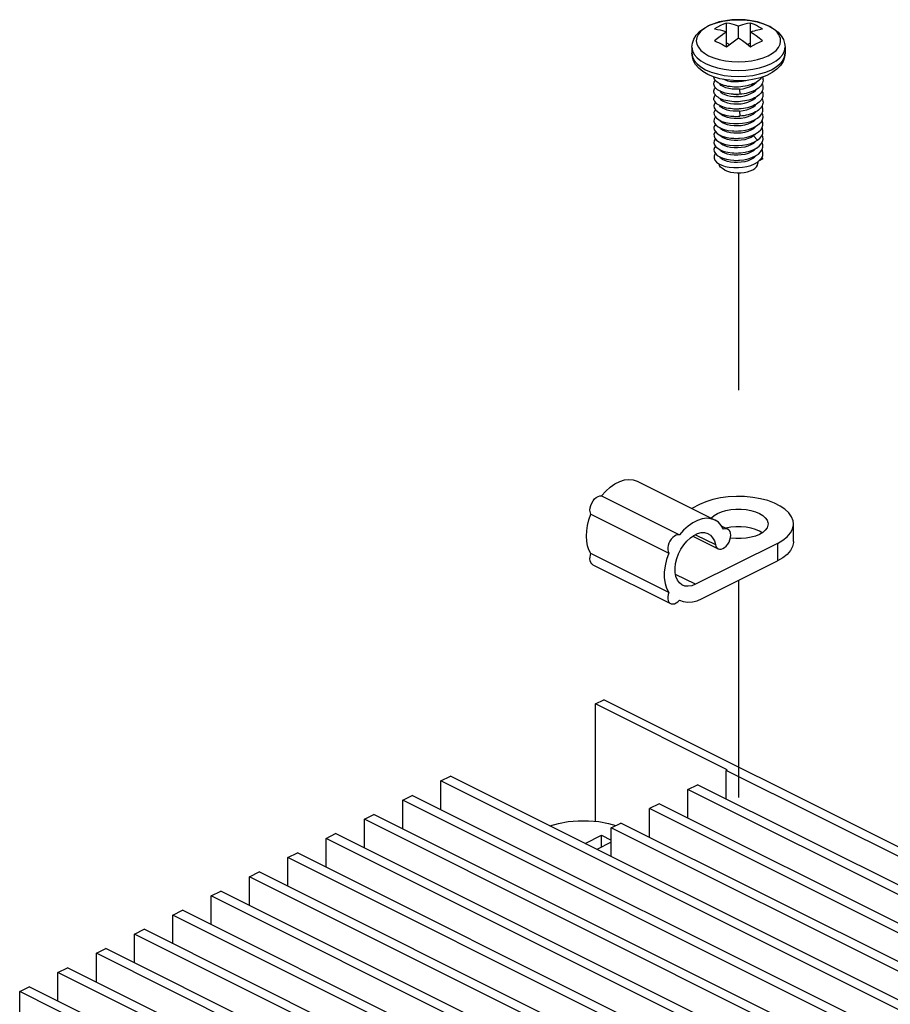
# Paper-space layout '005_EXP_CORICANT_PE_DRAWING_3_1' of a CAD drawing. Header units: millimetres. Extents: x 6 to 413, y 7 to 290.
# Tile 222 of 228: x 212.24 to 221.5, y 176.65 to 187.13. Entities that reach past the tile are written whole.
import ezdxf

# ---------------------------------------------------------------- set-up
doc = ezdxf.new("R2010")
doc.units = ezdxf.units.MM
doc.header["$LTSCALE"] = 23.1
doc.linetypes.add('DASHED', pattern=[0.2, 0.1, -0.1])
for name, color, linetype in [('000_OFFSET-LINES', 7, 'CONTINUOUS'), ('124100000594A_M3X7_NYLOK_BL267', 7, 'CONTINUOUS'), ('125500000149A_CD_3_4_BL278', 7, 'CONTINUOUS'), ('22_00636_8_604_BL286', 7, 'CONTINUOUS'), ('SCREW_ACCTON_TOMAHAWK_15__BL289', 7, 'CONTINUOUS')]:
    doc.layers.add(name, color=color, linetype=linetype)

# ---------------------------------------------------------------- blocks, each defined once
blk = doc.blocks.new('124100000594A_M3X7_NYLOK_BL267', base_point=(219.888, 186.312))
at = {"layer": '124100000594A_M3X7_NYLOK_BL267', "color": 7, "linetype": 'Continuous'}
for p, q in [((219.76, 186.837), (219.76, 187.091)), ((220.015, 186.837), (220.015, 187.091)), ((220.205, 187.061), (220.151, 187.084)), ((220.152, 187.084), (220.214, 187.058)), ((219.888, 186.932), (219.888, 187.059)), ((220.22, 187.053), (220.205, 187.061)), ((219.76, 186.881), (219.793, 186.864)), ((219.982, 186.864), (220.015, 186.881)), ((219.393, 186.834), (219.393, 186.769)), ((220.383, 186.834), (220.383, 186.769)), ((219.538, 186.659), (219.597, 186.634)), ((219.57, 186.743), (219.624, 186.721)), ((219.624, 186.721), (219.684, 186.702)), ((219.538, 186.594), (219.597, 186.569)), ((219.597, 186.634), (219.663, 186.613)), ((219.597, 186.569), (219.663, 186.549)), ((220.041, 186.599), (220.112, 186.613)), ((220.041, 186.534), (220.112, 186.549)), ((219.907, 186.477), (219.833, 186.478)), ((219.965, 186.525), (220.041, 186.534)), ((219.98, 186.481), (219.967, 186.477)), ((220.076, 186.46), (220.059, 186.451)), ((220.091, 186.47), (220.076, 186.46)), ((220.188, 186.533), (220.122, 186.509)), ((219.898, 186.387), (219.901, 186.333)), ((219.741, 186.329), (219.771, 186.319)), ((219.741, 186.251), (219.77, 186.241)), ((219.864, 186.332), (219.838, 186.332)), ((219.864, 186.332), (219.888, 186.332)), ((219.901, 186.333), (219.888, 186.332)), ((219.698, 186.2), (219.689, 186.211)), ((219.698, 186.122), (219.689, 186.134)), ((219.898, 186.153), (219.939, 186.159)), ((219.898, 186.153), (219.901, 186.099)), ((220.074, 186.148), (220.068, 186.141)), ((219.698, 186.044), (219.689, 186.056)), ((219.838, 186.021), (219.888, 186.021)), ((219.888, 186.099), (219.901, 186.099)), ((220.074, 186.071), (220.068, 186.063)), ((219.698, 185.966), (219.689, 185.979)), ((220.074, 185.992), (220.068, 185.985)), ((220.101, 185.932), (220.124, 185.954)), ((219.698, 185.888), (219.689, 185.9)), ((219.698, 185.81), (219.689, 185.823)), ((220.07, 185.908), (220.048, 185.89)), ((220.048, 185.89), (220.09, 185.846)), ((220.075, 185.837), (220.068, 185.829)), ((220.074, 185.914), (220.07, 185.908)), ((219.698, 185.732), (219.689, 185.745)), ((219.838, 185.787), (219.888, 185.787)), ((220.099, 185.697), (220.123, 185.719)), ((219.654, 185.612), (219.678, 185.594)), ((220.095, 185.616), (220.095, 185.6)), ((220.145, 185.647), (220.102, 185.622)), ((220.132, 185.653), (220.145, 185.647)), ((220.145, 185.647), (220.138, 185.664))]:
    blk.add_line(p, q, dxfattribs=at)
for points in [[(219.393, 186.834), (219.398, 186.877), (219.413, 186.92), (219.439, 186.963), (219.478, 187.004), (219.529, 187.04), (219.588, 187.07), (219.653, 187.094), (219.722, 187.111), (219.794, 187.122), (219.868, 187.126), (219.942, 187.125), (220.015, 187.117), (220.085, 187.104), (220.152, 187.084)], [(219.624, 187.084), (219.57, 187.061), (219.525, 187.034), (219.488, 187.004), (219.461, 186.971), (219.444, 186.937), (219.439, 186.902), (219.444, 186.867), (219.461, 186.833), (219.488, 186.8), (219.525, 186.77), (219.57, 186.743)], [(220.151, 187.084), (220.091, 187.102), (220.026, 187.115), (219.958, 187.124), (219.888, 187.126), (219.817, 187.124), (219.749, 187.115), (219.684, 187.102), (219.624, 187.084)], [(219.76, 187.091), (219.729, 187.078), (219.697, 187.063), (219.665, 187.046), (219.633, 187.028)], [(219.888, 187.059), (219.867, 187.066), (219.844, 187.073), (219.819, 187.08), (219.791, 187.086), (219.76, 187.091)], [(220.015, 187.091), (219.984, 187.086), (219.956, 187.08), (219.931, 187.073), (219.908, 187.066), (219.888, 187.059)], [(220.079, 187.063), (220.057, 187.074), (220.036, 187.083), (220.015, 187.091)], [(219.633, 187.028), (219.664, 187.023), (219.692, 187.017), (219.717, 187.01), (219.74, 187.003), (219.76, 186.995)], [(219.76, 186.995), (219.74, 186.982), (219.717, 186.967), (219.692, 186.948), (219.664, 186.926), (219.633, 186.9)], [(220.015, 186.995), (220.036, 187.003), (220.057, 187.009), (220.076, 187.015), (220.094, 187.019), (220.111, 187.023), (220.127, 187.025), (220.142, 187.028)], [(220.142, 186.9), (220.108, 186.929), (220.075, 186.954), (220.044, 186.976), (220.015, 186.995)], [(220.142, 187.028), (220.121, 187.04), (220.1, 187.052), (220.079, 187.063)], [(220.09, 186.702), (220.15, 186.72), (220.204, 186.743), (220.25, 186.769), (220.287, 186.799), (220.314, 186.832), (220.33, 186.866), (220.336, 186.898), (220.334, 186.927), (220.325, 186.952), (220.313, 186.973), (220.299, 186.992), (220.284, 187.008), (220.267, 187.021), (220.251, 187.033), (220.235, 187.044), (220.22, 187.053)], [(220.214, 187.058), (220.266, 187.027), (220.31, 186.992), (220.343, 186.954), (220.365, 186.914), (220.378, 186.874), (220.383, 186.834)], [(219.633, 186.9), (219.654, 186.892), (219.675, 186.883), (219.697, 186.872)], [(219.697, 186.872), (219.718, 186.861), (219.739, 186.849), (219.76, 186.837)], [(219.76, 186.837), (219.802, 186.871), (219.845, 186.903), (219.888, 186.932)], [(219.888, 186.932), (219.93, 186.904), (219.972, 186.872), (220.015, 186.837)], [(220.015, 186.837), (220.049, 186.857), (220.081, 186.874), (220.112, 186.888), (220.142, 186.9)], [(219.393, 186.834), (219.399, 186.795), (219.417, 186.757), (219.447, 186.722), (219.487, 186.688), (219.538, 186.659)], [(219.393, 186.769), (219.399, 186.73), (219.417, 186.693), (219.447, 186.657), (219.487, 186.624), (219.538, 186.594)], [(219.561, 186.545), (219.509, 186.576), (219.465, 186.611), (219.432, 186.649), (219.41, 186.689), (219.397, 186.729), (219.393, 186.769)], [(220.112, 186.613), (220.179, 186.634), (220.238, 186.659), (220.288, 186.688), (220.329, 186.722), (220.358, 186.757), (220.377, 186.795), (220.383, 186.834)], [(220.112, 186.549), (220.179, 186.569), (220.238, 186.594), (220.288, 186.624), (220.329, 186.657), (220.358, 186.693), (220.377, 186.73), (220.383, 186.769)], [(220.383, 186.769), (220.378, 186.726), (220.362, 186.682), (220.336, 186.64), (220.297, 186.599), (220.247, 186.563), (220.188, 186.533)], [(219.684, 186.702), (219.749, 186.689), (219.817, 186.68), (219.887, 186.678), (219.957, 186.68)], [(219.957, 186.68), (220.025, 186.688), (220.09, 186.702)], [(219.69, 186.499), (219.623, 186.519), (219.561, 186.545)], [(219.663, 186.613), (219.735, 186.599), (219.81, 186.589), (219.888, 186.586), (219.965, 186.589), (220.041, 186.599)], [(219.663, 186.549), (219.735, 186.534), (219.81, 186.525), (219.888, 186.522), (219.965, 186.525)], [(219.649, 186.474), (219.641, 186.483), (219.634, 186.493), (219.63, 186.504), (219.627, 186.514), (219.627, 186.518)], [(219.645, 186.4), (219.637, 186.41), (219.632, 186.421), (219.628, 186.431), (219.627, 186.442), (219.627, 186.452), (219.63, 186.463), (219.635, 186.473), (219.641, 186.482)], [(219.701, 186.44), (219.685, 186.447), (219.672, 186.456), (219.659, 186.464), (219.649, 186.474)], [(219.705, 186.428), (219.69, 186.444), (219.689, 186.446)], [(219.833, 186.478), (219.76, 186.486), (219.69, 186.499)], [(219.838, 186.41), (219.82, 186.412), (219.798, 186.414), (219.776, 186.417), (219.756, 186.422), (219.736, 186.427), (219.718, 186.433), (219.701, 186.44)], [(219.808, 186.467), (219.773, 186.474), (219.741, 186.485), (219.727, 186.492)], [(219.967, 186.477), (219.928, 186.469), (219.888, 186.464), (219.847, 186.464), (219.808, 186.467)], [(220.059, 186.451), (220.041, 186.443), (220.022, 186.435), (220.001, 186.429), (219.98, 186.423), (219.958, 186.418), (219.935, 186.415), (219.912, 186.412), (219.888, 186.41)], [(220.122, 186.509), (220.053, 186.492), (219.981, 186.481), (219.907, 186.477)], [(220.033, 186.426), (220.057, 186.443), (220.075, 186.46)], [(220.117, 186.492), (220.105, 186.481), (220.091, 186.47)], [(220.139, 186.444), (220.132, 186.432), (220.123, 186.42), (220.112, 186.409)], [(220.134, 186.514), (220.127, 186.503), (220.117, 186.492)], [(220.141, 186.516), (220.145, 186.507), (220.148, 186.494), (220.149, 186.482), (220.147, 186.469), (220.144, 186.456), (220.139, 186.444)], [(220.139, 186.443), (220.143, 186.434), (220.147, 186.421), (220.148, 186.409), (220.148, 186.396), (220.146, 186.383), (220.141, 186.371)], [(219.648, 186.319), (219.639, 186.329), (219.633, 186.339), (219.629, 186.35), (219.627, 186.36), (219.627, 186.371), (219.629, 186.381), (219.633, 186.391), (219.639, 186.402), (219.642, 186.404)], [(219.693, 186.365), (219.678, 186.373), (219.665, 186.382), (219.654, 186.391), (219.645, 186.4)], [(219.689, 186.368), (219.699, 186.355), (219.717, 186.341), (219.741, 186.329)], [(219.838, 186.332), (219.832, 186.333), (219.809, 186.335), (219.787, 186.337), (219.766, 186.341), (219.746, 186.346), (219.727, 186.352), (219.709, 186.358), (219.693, 186.365)], [(219.821, 186.388), (219.785, 186.393), (219.753, 186.402), (219.726, 186.414), (219.705, 186.428)], [(219.898, 186.387), (219.859, 186.386), (219.821, 186.388)], [(219.888, 186.41), (219.866, 186.41), (219.842, 186.41), (219.838, 186.41)], [(219.898, 186.387), (219.936, 186.392), (219.971, 186.4), (220.004, 186.412), (220.033, 186.426)], [(220.051, 186.369), (220.032, 186.361), (220.012, 186.354), (219.991, 186.348), (219.97, 186.343), (219.947, 186.339), (219.924, 186.335), (219.901, 186.333)], [(219.916, 186.311), (219.953, 186.318), (219.988, 186.327), (220.019, 186.34), (220.046, 186.356)], [(220.046, 186.356), (220.068, 186.374), (220.074, 186.381)], [(220.112, 186.409), (220.099, 186.398), (220.084, 186.388), (220.068, 186.378), (220.051, 186.369)], [(220.116, 186.335), (220.104, 186.324), (220.09, 186.313), (220.074, 186.304), (220.057, 186.295)], [(220.141, 186.371), (220.135, 186.358), (220.126, 186.346), (220.116, 186.335)], [(220.138, 186.365), (220.141, 186.36), (220.146, 186.348), (220.148, 186.335), (220.148, 186.322), (220.147, 186.309), (220.143, 186.297)], [(219.642, 186.248), (219.635, 186.258), (219.63, 186.268), (219.627, 186.279), (219.627, 186.289), (219.628, 186.3), (219.632, 186.31), (219.637, 186.32), (219.642, 186.326)], [(219.642, 186.248), (219.631, 186.232), (219.627, 186.211), (219.63, 186.19)], [(219.704, 186.205), (219.688, 186.212), (219.674, 186.22), (219.661, 186.229), (219.651, 186.238), (219.642, 186.248)], [(219.698, 186.285), (219.683, 186.293), (219.67, 186.301), (219.658, 186.31), (219.648, 186.319)], [(219.689, 186.29), (219.698, 186.278), (219.717, 186.264), (219.741, 186.251)], [(219.838, 186.254), (219.817, 186.256), (219.795, 186.258), (219.773, 186.262), (219.753, 186.266), (219.733, 186.272), (219.715, 186.278), (219.698, 186.285)], [(219.77, 186.241), (219.804, 186.234), (219.84, 186.23), (219.878, 186.23), (219.916, 186.233)], [(219.771, 186.319), (219.804, 186.312), (219.84, 186.308), (219.878, 186.308), (219.916, 186.311)], [(219.888, 186.254), (219.862, 186.254), (219.838, 186.254)], [(219.888, 186.332), (219.878, 186.332), (219.855, 186.332)], [(220.057, 186.295), (220.039, 186.286), (220.019, 186.279), (219.999, 186.272), (219.977, 186.267), (219.955, 186.262), (219.932, 186.258), (219.909, 186.256), (219.888, 186.254)], [(219.916, 186.233), (219.953, 186.24), (219.988, 186.25), (220.019, 186.263), (220.046, 186.278)], [(220.108, 186.249), (220.095, 186.239), (220.08, 186.229), (220.063, 186.219), (220.045, 186.211)], [(220.046, 186.278), (220.068, 186.296), (220.073, 186.303)], [(220.143, 186.297), (220.137, 186.285), (220.129, 186.272), (220.12, 186.261), (220.108, 186.249)], [(220.139, 186.288), (220.139, 186.286), (220.144, 186.274), (220.148, 186.261), (220.149, 186.249), (220.147, 186.236), (220.144, 186.223), (220.139, 186.211)], [(219.642, 186.17), (219.635, 186.161), (219.627, 186.14), (219.628, 186.119), (219.638, 186.098)], [(219.63, 186.19), (219.643, 186.169), (219.663, 186.15), (219.691, 186.133)], [(219.691, 186.133), (219.725, 186.119), (219.764, 186.108), (219.807, 186.101), (219.838, 186.099)], [(219.741, 186.173), (219.717, 186.185), (219.698, 186.2)], [(219.838, 186.176), (219.824, 186.177), (219.802, 186.18), (219.78, 186.183), (219.759, 186.187), (219.74, 186.192), (219.721, 186.198), (219.704, 186.205)], [(219.898, 186.153), (219.864, 186.152), (219.83, 186.153), (219.797, 186.157), (219.768, 186.164), (219.741, 186.173)], [(220.068, 186.141), (220.047, 186.123), (220.02, 186.107), (219.988, 186.094), (219.954, 186.084), (219.916, 186.077), (219.878, 186.074), (219.841, 186.074), (219.804, 186.078)], [(219.888, 186.176), (219.87, 186.176), (219.847, 186.176), (219.838, 186.176)], [(220.045, 186.211), (220.026, 186.203), (220.006, 186.196), (219.984, 186.19), (219.962, 186.186), (219.94, 186.182), (219.917, 186.179), (219.894, 186.177), (219.888, 186.176)], [(220.051, 186.136), (220.032, 186.128), (220.012, 186.121), (219.992, 186.114), (219.97, 186.109), (219.947, 186.105), (219.924, 186.102), (219.901, 186.099)], [(219.939, 186.159), (219.977, 186.168), (220.012, 186.181), (220.041, 186.197)], [(220.041, 186.197), (220.064, 186.215), (220.073, 186.225)], [(220.112, 186.175), (220.099, 186.164), (220.085, 186.154), (220.069, 186.145), (220.051, 186.136)], [(220.091, 186.08), (220.117, 186.102), (220.136, 186.126)], [(220.139, 186.211), (220.132, 186.198), (220.123, 186.187), (220.112, 186.175)], [(220.131, 186.04), (220.144, 186.065), (220.149, 186.091), (220.145, 186.117), (220.138, 186.131)], [(220.136, 186.126), (220.146, 186.152), (220.148, 186.178), (220.142, 186.203), (220.138, 186.209)], [(219.642, 186.093), (219.639, 186.09), (219.629, 186.069), (219.627, 186.048), (219.633, 186.027)], [(219.633, 186.027), (219.648, 186.007), (219.671, 185.988)], [(219.638, 186.098), (219.655, 186.078), (219.681, 186.06)], [(219.681, 186.06), (219.712, 186.045), (219.75, 186.033), (219.792, 186.025), (219.838, 186.021)], [(219.741, 186.095), (219.717, 186.108), (219.698, 186.122)], [(219.741, 186.017), (219.717, 186.03), (219.698, 186.044)], [(219.804, 186.078), (219.771, 186.085), (219.741, 186.095)], [(219.838, 186.099), (219.854, 186.098), (219.888, 186.099)], [(219.888, 186.021), (219.931, 186.024), (219.977, 186.033), (220.019, 186.045)], [(220.068, 186.063), (220.047, 186.045), (220.02, 186.029), (219.988, 186.016), (219.953, 186.006)], [(220.019, 186.045), (220.058, 186.061), (220.091, 186.08)], [(220.081, 185.996), (220.109, 186.017), (220.131, 186.04)], [(220.124, 185.954), (220.14, 185.979), (220.148, 186.004), (220.147, 186.03), (220.138, 186.055)], [(219.642, 186.015), (219.632, 185.999), (219.627, 185.978), (219.63, 185.956)], [(219.642, 185.936), (219.635, 185.928), (219.627, 185.907), (219.628, 185.886), (219.637, 185.865)], [(219.63, 185.956), (219.642, 185.936), (219.662, 185.916), (219.69, 185.899)], [(219.671, 185.988), (219.701, 185.972), (219.737, 185.959), (219.778, 185.949), (219.822, 185.944), (219.838, 185.943)], [(219.741, 185.939), (219.717, 185.952), (219.698, 185.966)], [(219.804, 186), (219.771, 186.007), (219.741, 186.017)], [(219.804, 185.922), (219.771, 185.929), (219.741, 185.939)], [(219.953, 186.006), (219.916, 185.999), (219.878, 185.996), (219.841, 185.997), (219.804, 186)], [(219.953, 185.928), (219.916, 185.921), (219.878, 185.918), (219.84, 185.919), (219.804, 185.922)], [(219.838, 185.943), (219.868, 185.942), (219.888, 185.943)], [(219.888, 185.943), (219.916, 185.945), (219.962, 185.952), (220.006, 185.963)], [(220.068, 185.985), (220.046, 185.967), (220.019, 185.951), (219.988, 185.938), (219.953, 185.928)], [(220.006, 185.963), (220.046, 185.978), (220.081, 185.996)], [(220.034, 185.894), (220.07, 185.912), (220.101, 185.932)], [(220.136, 185.892), (220.146, 185.917), (220.148, 185.943), (220.142, 185.969), (220.138, 185.975)], [(219.642, 185.859), (219.64, 185.857), (219.629, 185.837), (219.627, 185.815), (219.633, 185.794)], [(219.637, 185.865), (219.654, 185.845), (219.679, 185.827)], [(219.679, 185.827), (219.711, 185.812), (219.748, 185.8), (219.791, 185.791), (219.838, 185.787)], [(219.69, 185.899), (219.724, 185.885), (219.764, 185.874), (219.807, 185.867), (219.838, 185.865)], [(219.741, 185.861), (219.717, 185.874), (219.698, 185.888)], [(219.741, 185.783), (219.717, 185.796), (219.698, 185.81)], [(219.805, 185.844), (219.771, 185.851), (219.741, 185.861)], [(220.068, 185.829), (220.047, 185.811), (220.02, 185.795), (219.988, 185.782), (219.954, 185.772), (219.916, 185.766), (219.878, 185.762), (219.841, 185.763), (219.804, 185.766)], [(220.048, 185.89), (220.022, 185.874), (219.99, 185.861), (219.955, 185.85), (219.917, 185.844), (219.879, 185.84), (219.841, 185.841), (219.805, 185.844)], [(219.838, 185.865), (219.853, 185.864), (219.888, 185.865)], [(219.888, 185.865), (219.9, 185.865), (219.947, 185.871), (219.992, 185.881), (220.034, 185.894)], [(219.888, 185.787), (219.93, 185.791), (219.976, 185.799), (220.018, 185.811)], [(220.018, 185.811), (220.057, 185.827), (220.09, 185.846)], [(220.09, 185.846), (220.117, 185.868), (220.136, 185.892)], [(220.123, 185.719), (220.14, 185.744), (220.148, 185.769), (220.147, 185.795), (220.138, 185.821), (220.138, 185.821)], [(220.129, 185.805), (220.143, 185.83), (220.149, 185.856), (220.145, 185.881), (220.138, 185.898)], [(219.642, 185.781), (219.632, 185.766), (219.627, 185.744), (219.63, 185.723), (219.642, 185.702)], [(219.633, 185.794), (219.648, 185.774), (219.67, 185.755)], [(219.67, 185.755), (219.699, 185.739), (219.735, 185.726), (219.776, 185.716), (219.821, 185.71), (219.838, 185.709)], [(219.741, 185.705), (219.717, 185.718), (219.698, 185.732)], [(219.804, 185.766), (219.771, 185.773), (219.741, 185.783)], [(220.074, 185.758), (220.068, 185.751), (220.047, 185.733), (220.02, 185.717), (219.989, 185.704), (219.954, 185.694), (219.916, 185.688), (219.879, 185.684), (219.841, 185.685), (219.804, 185.689), (219.77, 185.696), (219.741, 185.705)], [(219.838, 185.709), (219.867, 185.708), (219.888, 185.709)], [(219.888, 185.709), (219.914, 185.711), (219.96, 185.717), (220.004, 185.728)], [(220.004, 185.728), (220.044, 185.743), (220.079, 185.761)], [(220.079, 185.761), (220.108, 185.782), (220.129, 185.805)], [(220.135, 185.658), (220.146, 185.683), (220.148, 185.709), (220.142, 185.735), (220.138, 185.741)], [(219.642, 185.702), (219.636, 185.695), (219.628, 185.674), (219.628, 185.652), (219.637, 185.632), (219.654, 185.612)], [(219.642, 185.702), (219.662, 185.683), (219.689, 185.666), (219.722, 185.652), (219.761, 185.641), (219.804, 185.634), (219.838, 185.631)], [(219.741, 185.628), (219.717, 185.64), (219.698, 185.654), (219.689, 185.666)], [(220.074, 185.68), (220.068, 185.673), (220.047, 185.655), (220.02, 185.639), (219.989, 185.626), (219.954, 185.616), (219.916, 185.61), (219.878, 185.606), (219.841, 185.607), (219.804, 185.611), (219.771, 185.618), (219.741, 185.628)], [(219.838, 185.631), (219.851, 185.63), (219.888, 185.631)], [(219.888, 185.631), (219.898, 185.631), (219.945, 185.637), (219.99, 185.646), (220.031, 185.66), (220.068, 185.677), (220.099, 185.697)], [(219.888, 185.553), (219.929, 185.557), (219.975, 185.565), (220.018, 185.577), (220.057, 185.593), (220.09, 185.612)], [(220.09, 185.612), (220.116, 185.634), (220.135, 185.658)], [(219.678, 185.594), (219.71, 185.579), (219.747, 185.566), (219.79, 185.558), (219.838, 185.553)], [(219.741, 185.527), (219.716, 185.542), (219.698, 185.559), (219.686, 185.577), (219.682, 185.592)], [(219.741, 185.527), (219.77, 185.515), (219.802, 185.506), (219.837, 185.5), (219.874, 185.497), (219.911, 185.497), (219.947, 185.501), (219.982, 185.508), (220.013, 185.518), (220.04, 185.53), (220.063, 185.545), (220.08, 185.561), (220.09, 185.579), (220.095, 185.598), (220.095, 185.6)], [(219.838, 185.553), (219.882, 185.553), (219.888, 185.553)]]:
    blk.add_lwpolyline(points, dxfattribs=at)
blk = doc.blocks.new('125500000149A_CD_3_4_BL278', base_point=(219.372, 181.573))
at = {"layer": '125500000149A_CD_3_4_BL278', "color": 7, "linetype": 'Continuous'}
for p, q in [((218.811, 182.217), (219.639, 181.803)), ((218.431, 182.06), (219.259, 181.647)), ((219.474, 181.969), (219.39, 181.927)), ((218.319, 181.866), (219.146, 181.452)), ((219.71, 181.739), (219.775, 181.706)), ((220.473, 181.575), (220.473, 181.762)), ((219.401, 181.632), (219.671, 181.497)), ((219.429, 181.648), (219.642, 181.542)), ((220.14, 181.669), (220.11, 181.687)), ((220.301, 181.556), (219.429, 181.12)), ((220.301, 181.556), (220.301, 181.369)), ((219.146, 181.034), (218.319, 181.447)), ((218.338, 181.329), (219.166, 180.915)), ((219.5, 180.968), (220.301, 181.369)), ((219.429, 181.12), (219.218, 181.225))]:
    blk.add_line(p, q, dxfattribs=at)
for points in [[(218.431, 182.06), (218.476, 182.11), (218.524, 182.153), (218.574, 182.188), (218.625, 182.214), (218.674, 182.23), (218.723, 182.236), (218.768, 182.232), (218.811, 182.217)], [(218.308, 181.91), (218.31, 181.935), (218.317, 181.96), (218.327, 181.985), (218.341, 182.008), (218.357, 182.028), (218.376, 182.044), (218.395, 182.055), (218.414, 182.06), (218.431, 182.06)], [(220.473, 181.762), (220.469, 181.796), (220.452, 181.839), (220.423, 181.88), (220.382, 181.919), (220.331, 181.953), (220.269, 181.984), (220.199, 182.01), (220.121, 182.031), (220.039, 182.045), (219.953, 182.053), (219.866, 182.055), (219.779, 182.05), (219.695, 182.039), (219.615, 182.021), (219.54, 181.998), (219.474, 181.969)], [(218.271, 181.633), (218.274, 181.689), (218.283, 181.747), (218.298, 181.807), (218.319, 181.866)], [(218.319, 181.866), (218.313, 181.879), (218.309, 181.894), (218.308, 181.91)], [(219.598, 181.824), (219.602, 181.829), (219.63, 181.853), (219.665, 181.874), (219.707, 181.892), (219.754, 181.905), (219.806, 181.915), (219.86, 181.919), (219.915, 181.919), (219.969, 181.915), (220.02, 181.905), (220.068, 181.892), (220.11, 181.874)], [(220.11, 181.874), (220.146, 181.853), (220.173, 181.829), (220.192, 181.803), (220.201, 181.776), (220.203, 181.762)], [(219.639, 181.803), (219.595, 181.818), (219.55, 181.822), (219.502, 181.816), (219.452, 181.8), (219.401, 181.775), (219.352, 181.74), (219.304, 181.697), (219.259, 181.647)], [(219.729, 181.706), (219.705, 181.747), (219.674, 181.78), (219.639, 181.803)], [(220.11, 181.687), (220.068, 181.704), (220.021, 181.718), (219.969, 181.728), (219.915, 181.732), (219.86, 181.732), (219.806, 181.727), (219.754, 181.718), (219.753, 181.718)], [(220.203, 181.762), (220.201, 181.749), (220.192, 181.722), (220.173, 181.696), (220.145, 181.672)], [(220.301, 181.556), (220.358, 181.589), (220.405, 181.626), (220.44, 181.666), (220.462, 181.708), (220.472, 181.752), (220.473, 181.762)], [(218.319, 181.447), (218.298, 181.486), (218.283, 181.53), (218.274, 181.58), (218.271, 181.633)], [(219.259, 181.647), (219.242, 181.647), (219.225, 181.642), (219.207, 181.633), (219.189, 181.619), (219.173, 181.601), (219.159, 181.58), (219.148, 181.558), (219.14, 181.534), (219.136, 181.511), (219.135, 181.489), (219.139, 181.469), (219.146, 181.452)], [(219.376, 181.615), (219.414, 181.641), (219.453, 181.66), (219.492, 181.67), (219.528, 181.67), (219.561, 181.661), (219.566, 181.658)], [(219.566, 181.658), (219.59, 181.643), (219.613, 181.616), (219.631, 181.582), (219.642, 181.542)], [(219.775, 181.706), (219.763, 181.71), (219.747, 181.711), (219.729, 181.706)], [(219.806, 181.643), (219.804, 181.664), (219.798, 181.681), (219.789, 181.695), (219.777, 181.705), (219.775, 181.706)], [(219.797, 181.594), (219.804, 181.619), (219.806, 181.643)], [(220.145, 181.672), (220.11, 181.651), (220.068, 181.633), (220.021, 181.62), (219.969, 181.61), (219.915, 181.606), (219.86, 181.606), (219.807, 181.61), (219.802, 181.611)], [(219.293, 181.111), (219.286, 181.114), (219.259, 181.136), (219.238, 181.165), (219.223, 181.202), (219.215, 181.245), (219.213, 181.292), (219.219, 181.342), (219.232, 181.393), (219.251, 181.445), (219.275, 181.494), (219.305, 181.539), (219.339, 181.58), (219.376, 181.615)], [(219.642, 181.542), (219.647, 181.523), (219.657, 181.508), (219.671, 181.497)], [(219.671, 181.497), (219.685, 181.493), (219.703, 181.493), (219.721, 181.5), (219.74, 181.511), (219.758, 181.527), (219.774, 181.547), (219.787, 181.57), (219.797, 181.594)], [(220.473, 181.575), (220.472, 181.565), (220.463, 181.521), (220.44, 181.479), (220.405, 181.439), (220.358, 181.402), (220.301, 181.369)], [(218.308, 181.392), (218.309, 181.41), (218.313, 181.429), (218.319, 181.447)], [(219.146, 181.452), (219.123, 181.384), (219.107, 181.317), (219.099, 181.251), (219.099, 181.188), (219.107, 181.13), (219.123, 181.079), (219.146, 181.034)], [(218.338, 181.329), (218.327, 181.337), (218.317, 181.351), (218.31, 181.37), (218.308, 181.392)], [(219.429, 181.12), (219.391, 181.105), (219.353, 181.099), (219.318, 181.102), (219.293, 181.111)], [(219.146, 181.034), (219.139, 181.01), (219.135, 180.987), (219.136, 180.965), (219.14, 180.946), (219.148, 180.93), (219.159, 180.919), (219.166, 180.915)], [(219.166, 180.915), (219.173, 180.912), (219.189, 180.911), (219.207, 180.914), (219.225, 180.922), (219.242, 180.935), (219.259, 180.952)], [(219.259, 180.952), (219.301, 180.937), (219.348, 180.93), (219.397, 180.934), (219.448, 180.946), (219.5, 180.968)]]:
    blk.add_lwpolyline(points, dxfattribs=at)
blk = doc.blocks.new('22_00636_8_604_BL286', base_point=(217.978, 173.974))
at = {"layer": '22_00636_8_604_BL286', "color": 7, "linetype": 'Continuous'}
for p, q in [((218.366, 179.849), (218.455, 179.893)), ((218.366, 178.599), (218.366, 179.849)), ((219.769, 179.147), (218.366, 179.849)), ((226.97, 175.636), (218.455, 179.893)), ((219.769, 179.147), (219.756, 179.141)), ((219.756, 178.835), (219.756, 179.141)), ((225.465, 176.287), (219.756, 179.141)), ((216.724, 179.028), (216.826, 179.079)), ((216.724, 178.722), (216.724, 179.028)), ((225.239, 174.771), (216.724, 179.028)), ((225.341, 174.821), (216.826, 179.079)), ((219.349, 178.937), (219.451, 178.988)), ((219.349, 178.632), (219.349, 178.937)), ((225.058, 176.083), (219.349, 178.937)), ((225.16, 176.134), (219.451, 178.988)), ((216.317, 178.824), (216.419, 178.875)), ((216.317, 178.519), (216.317, 178.824)), ((224.832, 174.567), (216.317, 178.824)), ((224.934, 174.618), (216.419, 178.875)), ((219.044, 178.784), (218.942, 178.734)), ((218.942, 178.428), (218.942, 178.734)), ((224.651, 175.879), (218.942, 178.734)), ((224.752, 175.93), (219.044, 178.784)), ((215.909, 178.621), (216.011, 178.671)), ((215.909, 178.315), (215.909, 178.621)), ((224.425, 174.363), (215.909, 178.621)), ((224.527, 174.414), (216.011, 178.671)), ((218.535, 178.53), (218.636, 178.581)), ((218.535, 178.224), (218.535, 178.53)), ((224.243, 175.676), (218.535, 178.53)), ((224.345, 175.727), (218.636, 178.581)), ((215.502, 178.417), (215.604, 178.468)), ((215.502, 178.111), (215.502, 178.417)), ((224.017, 174.16), (215.502, 178.417)), ((224.119, 174.21), (215.604, 178.468)), ((215.095, 178.213), (215.197, 178.264)), ((215.095, 177.908), (215.095, 178.213)), ((223.61, 173.956), (215.095, 178.213)), ((223.712, 174.007), (215.197, 178.264)), ((214.688, 178.01), (214.789, 178.061)), ((223.305, 173.803), (214.789, 178.061)), ((214.688, 177.704), (214.688, 178.01)), ((223.203, 173.752), (214.688, 178.01)), ((214.28, 177.806), (214.382, 177.857)), ((222.897, 173.6), (214.382, 177.857)), ((214.28, 177.5), (214.28, 177.806)), ((222.796, 173.549), (214.28, 177.806)), ((213.873, 177.602), (213.975, 177.653)), ((222.49, 173.396), (213.975, 177.653)), ((213.873, 177.297), (213.873, 177.602)), ((222.388, 173.345), (213.873, 177.602)), ((213.466, 177.399), (213.568, 177.45)), ((222.083, 173.192), (213.568, 177.45)), ((213.466, 177.093), (213.466, 177.399)), ((221.981, 173.141), (213.466, 177.399)), ((213.059, 177.195), (213.16, 177.246)), ((221.676, 172.989), (213.16, 177.246)), ((213.059, 176.89), (213.059, 177.195)), ((221.574, 172.938), (213.059, 177.195)), ((212.651, 176.991), (212.753, 177.042)), ((221.268, 172.785), (212.753, 177.042)), ((212.651, 176.686), (212.651, 176.991)), ((221.166, 172.734), (212.651, 176.991)), ((212.244, 176.788), (212.346, 176.839)), ((220.861, 172.581), (212.346, 176.839)), ((212.244, 176.482), (212.244, 176.788)), ((220.759, 172.53), (212.244, 176.788))]:
    blk.add_line(p, q, dxfattribs=at)
blk = doc.blocks.new('SCREW_ACCTON_TOMAHAWK_15__BL289', base_point=(218.233, 178.453))
at = {"layer": 'SCREW_ACCTON_TOMAHAWK_15__BL289', "color": 7, "linetype": 'Continuous'}
for p, q in [((218.256, 178.364), (218.43, 178.451)), ((218.535, 178.376), (218.383, 178.3)), ((218.43, 178.323), (218.43, 178.451)), ((218.43, 178.451), (218.535, 178.398))]:
    blk.add_line(p, q, dxfattribs=at)
blk.add_lwpolyline([(217.882, 178.551), (217.972, 178.577), (218.076, 178.596), (218.183, 178.605), (218.294, 178.605), (218.402, 178.596), (218.506, 178.577), (218.583, 178.554)], dxfattribs=at)

psp = doc.layouts.new('005_EXP_CORICANT_PE_DRAWING_3_1')

# ---------------------------------------------------------------- linework, layer by layer
at = {"layer": '000_OFFSET-LINES', "color": 4, "linetype": 'DASHED'}
for p, q in [((219.888, 185.497), (219.888, 181.606)), ((219.888, 181.162), (219.888, 167.455))]:
    psp.add_line(p, q, dxfattribs=at)

# ---------------------------------------------------------------- block references
at = {"layer": '124100000594A_M3X7_NYLOK_BL267'}
psp.add_blockref('124100000594A_M3X7_NYLOK_BL267', (219.888, 186.312), dxfattribs=at)
at = {"layer": '125500000149A_CD_3_4_BL278'}
psp.add_blockref('125500000149A_CD_3_4_BL278', (219.372, 181.573), dxfattribs=at)
at = {"layer": '22_00636_8_604_BL286'}
psp.add_blockref('22_00636_8_604_BL286', (217.978, 173.974), dxfattribs=at)
at = {"layer": 'SCREW_ACCTON_TOMAHAWK_15__BL289'}
psp.add_blockref('SCREW_ACCTON_TOMAHAWK_15__BL289', (218.233, 178.453), dxfattribs=at)

doc.saveas('drawing.dxf')
